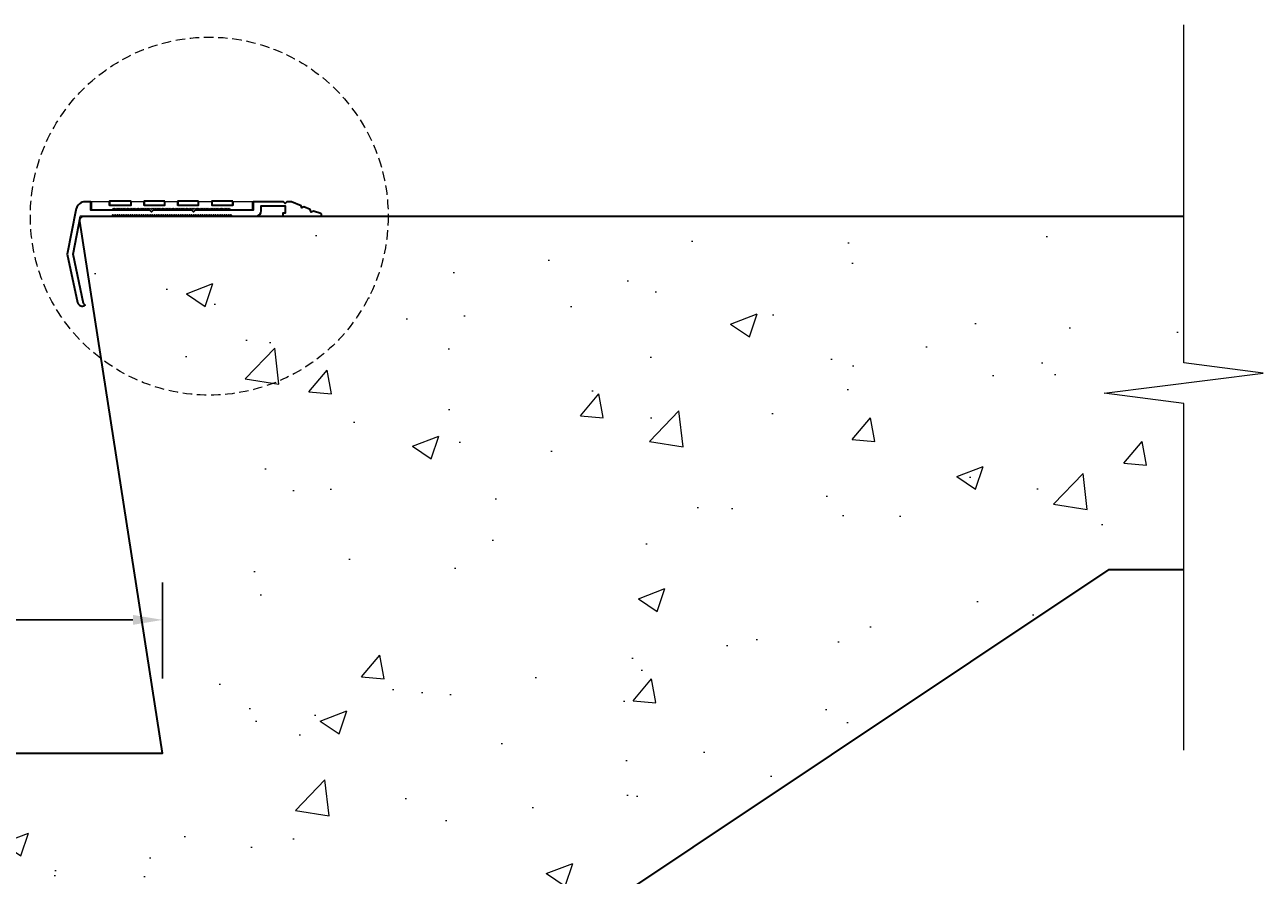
# Model space of a CAD drawing. Header units: millimetres. Extents: x -347 to 2146, y -988 to 81.
# Tile 3 of 7: x 231 to 646, y -472 to -187. Entities that reach past the tile are written whole.
import ezdxf

# ---------------------------------------------------------------- set-up
doc = ezdxf.new("R2010")
doc.units = ezdxf.units.MM
doc.linetypes.add('HIDDEN2', pattern=[4.7625, 3.175, -1.5875])
for name, color, linetype, lineweight in [('FS-DETAIL', 3, 'Continuous', 35), ('FS-DETAIL-HATCH', 253, 'Continuous', 13), ('FS-DETAIL-THIN', 8, 'Continuous', 18), ('FS-DIM', 14, 'Continuous', 15)]:
    doc.layers.add(name, color=color, linetype=linetype, lineweight=lineweight)
doc.styles.add('Arial', font='arial.ttf', dxfattribs={"height": 2.5})
doc.dimstyles.new('Diagonal_2.5mm Arial', dxfattribs={"dimtxt": 2.5, "dimasz": 2, "dimexe": 2.5, "dimexo": 5, "dimgap": 1, "dimtad": 0, "dimdec": 0, "dimzin": 0, "dimdsep": 46, "dimtxsty": 'Arial', "dimcen": 2, "dimdle": 4, "dimclrd": 256, "dimclre": 256, "dimclrt": 50, "dimaunit": 1, "dimadec": 0, "dimazin": 0, "dimtfac": 1, "dimtdec": 0, "dimtix": 1, "dimtmove": 2, "dimatfit": 3, "dimfxl": 1, "dimtvp": 1, "dimtolj": 1, "dimtzin": 0, "dimarcsym": 0})

# ---------------------------------------------------------------- blocks, each defined once
blk = doc.blocks.new('*D28')
at = {"layer": 'Defpoints', "color": 0, "transparency": 16777216}
for p in [(277.17, -386.14), (277.17, -430.8), (-22.83, -437.3)]:
    blk.add_point(p, dxfattribs=at)
at = {"layer": 'FS-DIM', "lineweight": -2, "transparency": 16777216}
for p, q in [((-22.83, -412.3), (-22.83, -373.64)), ((277.17, -405.8), (277.17, -373.64)), ((-12.83, -386.14), (267.17, -386.14))]:
    blk.add_line(p, q, dxfattribs=at)
at = {"layer": 'FS-DIM', "transparency": 16777216}
for points in [[(-12.83, -384.48), (-12.83, -387.81), (-22.83, -386.14)], [(267.17, -384.48), (267.17, -387.81), (277.17, -386.14)]]:
    blk.add_solid(points, dxfattribs=at)
at = {"layer": 'FS-DIM', "color": 50, "transparency": 16777216, "insert": (127.17, -373.37), "char_height": 12.5, "attachment_point": 5, "style": 'Arial'}
blk.add_mtext('\\A1;300', dxfattribs=at)
blk = doc.blocks.new('*D32')
at = {"layer": 'Defpoints', "color": 0, "transparency": 16777216}
for p in [(186.28, -250.8), (244.64, -250.8), (217.17, -430.8)]:
    blk.add_point(p, dxfattribs=at)
at = {"layer": 'FS-DIM', "lineweight": -2, "transparency": 16777216}
for p, q in [((219.64, -250.8), (173.78, -250.8)), ((186.28, -420.8), (186.28, -260.8)), ((192.17, -430.8), (173.78, -430.8))]:
    blk.add_line(p, q, dxfattribs=at)
at = {"layer": 'FS-DIM', "transparency": 16777216}
for points in [[(184.62, -260.8), (187.95, -260.8), (186.28, -250.8)], [(184.62, -420.8), (187.95, -420.8), (186.28, -430.8)]]:
    blk.add_solid(points, dxfattribs=at)
at = {"layer": 'FS-DIM', "color": 50, "transparency": 16777216, "insert": (173.52, -340.8), "char_height": 12.5, "attachment_point": 5, "rotation": 90, "style": 'Arial'}
blk.add_mtext('\\A1;180', dxfattribs=at)
blk = doc.blocks.new('FS_SMN110')
at = {"layer": 'FS-DETAIL'}
blk.add_lwpolyline([(50.84, 0), (58.99, 0, 0.363366), (60.63, 1.75), (60.63, 3.47), (68.69, 3.47), (68.69, 0.97), (67.9, 0.97), (67.9, 0), (80.56, 0, 0.723376), (80.56, 0.86), (78.2, 1.71), (77.33, 1.38), (77.02, 2.21), (74.95, 3.09), (74.23, 2.75), (73.97, 3.5), (70.83, 4.84), (69.23, 4.84), (68.68, 4.28), (68.12, 4.84), (57.95, 4.84), (57.95, 1.99), (38.49, 1.99), (37.94, 1.43), (37.38, 1.99), (24.4, 1.99), (23.84, 1.43), (23.28, 1.99), (3.45, 1.99), (3.45, 4.84), (1.04, 4.84, 0.280213), (-1.55, 1.98), (-4.44, -12.79), (-0.99, -29, 0.49116), (1.58, -29.88), (1.05, -29.25), (-2.47, -12.7), (0, 0), (10.53, 0), (10.9, 0.48), (11.27, 0), (11.63, 0.48), (12, 0), (12.37, 0.48), (12.73, 0), (13.1, 0.48), (13.46, 0), (13.83, 0.48), (14.2, 0), (14.56, 0.48), (14.93, 0), (15.3, 0.48), (15.66, 0), (16.03, 0.48), (16.4, 0), (16.76, 0.48), (17.13, 0), (17.49, 0.48), (17.86, 0), (18.23, 0.48), (18.59, 0), (18.96, 0.48), (19.33, 0), (19.69, 0.48), (20.06, 0), (20.43, 0.48), (20.79, 0), (21.16, 0.48), (21.53, 0), (21.89, 0.48), (22.26, 0), (22.62, 0.48), (22.99, 0), (23.36, 0.48), (23.72, 0), (24.09, 0.48), (24.46, 0), (24.82, 0.48), (25.19, 0), (25.56, 0.48), (25.92, 0), (26.29, 0.48), (26.65, 0), (27.02, 0.48), (27.39, 0), (27.75, 0.48), (28.12, 0), (28.49, 0.48), (28.85, 0), (29.22, 0.48), (29.59, 0), (29.95, 0.48), (30.32, 0), (30.69, 0.48), (31.05, 0), (31.42, 0.48), (31.78, 0), (31.78, 0), (32.15, 0.48), (32.52, 0), (32.88, 0.48), (33.25, 0), (33.62, 0.48), (33.98, 0), (34.35, 0.48), (34.72, 0), (35.08, 0.48), (35.45, 0), (35.81, 0.48), (36.18, 0), (36.55, 0.48), (36.91, 0), (37.28, 0.48), (37.65, 0), (38.01, 0.48), (38.38, 0), (38.75, 0.48), (39.11, 0), (39.48, 0.48), (39.85, 0), (40.21, 0.48), (40.58, 0), (40.94, 0.48), (41.31, 0), (41.68, 0.48), (42.04, 0), (42.41, 0.48), (42.78, 0), (43.14, 0.48), (43.51, 0), (43.88, 0.48), (44.24, 0), (44.61, 0.48), (44.97, 0), (45.34, 0.48), (45.71, 0), (46.07, 0.48), (46.44, 0), (46.81, 0.48), (47.17, 0), (47.54, 0.48), (47.91, 0), (48.27, 0.48), (48.64, 0), (49.01, 0.48), (49.37, 0), (49.74, 0.48), (50.1, 0), (50.47, 0.48)], format="xyb", close=True, dxfattribs=at)
at = {"layer": 'FS-DETAIL', "flags": 128}
for points in [[(16.96, 4.99), (9.76, 4.99), (9.76, 3.67), (16.96, 3.67)], [(28.26, 4.99), (21.33, 4.99), (21.33, 3.67), (28.26, 3.67)], [(39.58, 4.99), (32.65, 4.99), (32.65, 3.67), (39.58, 3.67)], [(51.12, 4.99), (44.08, 4.99), (44.08, 3.67), (51.12, 3.67)]]:
    blk.add_lwpolyline(points, close=True, dxfattribs=at)
at = {"layer": 'FS-DETAIL-THIN', "flags": 128}
blk.add_lwpolyline([(50.24, 2.24), (57.7, 2.24), (57.7, 4.84), (51.18, 4.84), (51.18, 3.61), (44.01, 3.61), (44.01, 4.84), (39.64, 4.84), (39.64, 3.61), (32.59, 3.61), (32.59, 4.84), (28.32, 4.84), (28.32, 3.61), (21.26, 3.61), (21.26, 4.84), (17.01, 4.84), (17.01, 3.61), (9.67, 3.61), (9.67, 4.84), (3.7, 4.84), (3.7, 2.24), (10.67, 2.24), (11.03, 2.71), (11.4, 2.24), (11.77, 2.71), (12.13, 2.24), (12.5, 2.71), (12.87, 2.24), (13.23, 2.71), (13.6, 2.24), (13.96, 2.71), (14.33, 2.24), (14.7, 2.71), (15.06, 2.24), (15.43, 2.71), (15.8, 2.24), (16.16, 2.71), (16.53, 2.24), (16.9, 2.71), (17.26, 2.24), (17.63, 2.71), (17.99, 2.24), (18.36, 2.71), (18.73, 2.24), (19.09, 2.71), (19.46, 2.24), (19.83, 2.71), (20.19, 2.24), (20.56, 2.71), (20.93, 2.24), (21.29, 2.71), (21.66, 2.24), (22.03, 2.71), (22.39, 2.24), (22.76, 2.71), (23.12, 2.24), (23.49, 2.71), (23.86, 2.24), (24.22, 2.71), (24.59, 2.24), (24.96, 2.71), (25.32, 2.24), (25.69, 2.71), (26.06, 2.24), (26.42, 2.71), (26.79, 2.24), (27.15, 2.71), (27.52, 2.24), (27.89, 2.71), (28.25, 2.24), (28.62, 2.71), (28.99, 2.24), (29.35, 2.71), (29.72, 2.24), (30.09, 2.71), (30.45, 2.24), (30.82, 2.71), (31.19, 2.24), (31.55, 2.71), (31.92, 2.24), (32.28, 2.71), (32.65, 2.24), (33.02, 2.71), (33.38, 2.24), (33.75, 2.71), (34.12, 2.24), (34.48, 2.71), (34.85, 2.24), (35.22, 2.71), (35.58, 2.24), (35.95, 2.71), (36.31, 2.24), (36.68, 2.71), (37.05, 2.24), (37.41, 2.71), (37.78, 2.24), (38.15, 2.71), (38.51, 2.24), (38.88, 2.71), (39.25, 2.24), (39.61, 2.71), (39.98, 2.24), (40.35, 2.71), (40.71, 2.24), (41.08, 2.71), (41.44, 2.24), (41.81, 2.71), (42.18, 2.24), (42.54, 2.71), (42.91, 2.24), (43.28, 2.71), (43.64, 2.24), (44.01, 2.71), (44.38, 2.24), (44.74, 2.71), (45.11, 2.24), (45.47, 2.71), (45.84, 2.24), (46.21, 2.71), (46.57, 2.24), (46.94, 2.71), (47.31, 2.24), (47.67, 2.71), (48.04, 2.24), (48.41, 2.71), (48.77, 2.24), (49.14, 2.71), (49.51, 2.24), (49.87, 2.71), (50.24, 2.24)], dxfattribs=at)

msp = doc.modelspace()

# ---------------------------------------------------------------- hatches: boundary and pattern name
at = {"layer": 'FS-DETAIL-HATCH'}
h = msp.add_hatch(dxfattribs=at)
h.set_pattern_fill('AR-CONC', color=256, scale=0.5)
h.set_pattern_definition([(50, (0.03, 0.7), (91.0923, -7.9695), [9.525, -104.775]), (355, (0.03, 0.7), (-17.622, 95.5284), [7.62, -83.82]), (100.451, (7.62, 0.04), (73.4706, 87.559), [8.095, -89.045]), (46.184, (0.03, 26.1), (135.54, -21.021), [14.287, -157.162]), (96.636, (11.33, 24.35), (118.702, 123.713), [12.143, -133.568]), (351.184, (0.03, 26.1), (118.702, 123.713), [11.43, -125.73]), (21, (12.73, 19.75), (75.807, -51.1326), [9.525, -104.775]), (326, (12.73, 19.75), (30.901, 92.094), [7.62, -83.82]), (71.451, (19.05, 15.49), (106.708, 40.9614), [8.095, -89.045]), (37.5, (0.03, 0.7), (1.5443, 42.2775), [0, -82.804, 0, -85.09, 0, -84.1375]), (7.5, (0.03, 0.7), (33.4098, 50.0903), [0, -48.514, 0, -80.899, 0, -32.0675]), (327.5, (-28.29, 0.7), (67.7953, -2.8644), [0, -31.75, 0, -99.06, 0, -131.445]), (317.5, (-40.99, 0.7), (74.0646, 12.7132), [0, -41.275, 0, -65.786, 0, -93.345])])
edge = h.paths.add_edge_path()
edge.add_line((594.6, -369.3), (619.59, -369.3))
edge.add_line((619.59, -369.3), (619.59, -313.58))
edge.add_line((619.59, -313.58), (592.92, -310.19))
edge.add_line((592.92, -310.19), (646.25, -303.41))
edge.add_line((646.25, -303.41), (619.59, -300.02))
edge.add_line((619.59, -300.02), (619.59, -250.8))
edge.add_line((619.59, -250.8), (338.37, -250.8))
edge.add_line((338.37, -250.8), (338.37, -250.82))
edge.add_line((338.37, -250.82), (335.37, -250.82))
edge.add_line((335.37, -250.82), (335.37, -258.82))
edge.add_line((335.37, -258.82), (333.37, -258.82))
edge.add_line((333.37, -258.82), (333.37, -250.82))
edge.add_line((333.37, -250.82), (330.37, -250.82))
edge.add_line((330.37, -250.82), (308.37, -250.8))
edge.add_line((308.37, -250.8), (308.37, -250.82))
edge.add_line((308.37, -250.82), (305.37, -250.82))
edge.add_line((305.37, -250.82), (305.37, -258.82))
edge.add_line((305.37, -258.82), (303.37, -258.82))
edge.add_line((303.37, -258.82), (303.37, -250.82))
edge.add_line((303.37, -250.82), (300.37, -250.82))
edge.add_line((300.37, -250.82), (278.37, -250.8))
edge.add_line((278.37, -250.8), (278.37, -250.82))
edge.add_line((278.37, -250.82), (275.37, -250.82))
edge.add_line((275.37, -250.82), (275.37, -258.82))
edge.add_line((275.37, -258.82), (273.37, -258.82))
edge.add_line((273.37, -258.82), (273.37, -250.82))
edge.add_line((273.37, -250.82), (270.37, -250.82))
edge.add_line((270.37, -250.82), (250.87, -250.8))
edge.add_arc((250.87, -252.3), 1.5, 89.9447, 188.8576)
edge.add_line((249.39, -252.53), (277.17, -430.8))
edge.add_line((277.17, -430.8), (66.16, -430.8))
edge.add_line((66.16, -430.8), (66.16, -430.82))
edge.add_line((66.16, -430.82), (63.16, -430.82))
edge.add_line((63.16, -430.82), (63.16, -438.82))
edge.add_line((63.16, -438.82), (61.16, -438.82))
edge.add_line((61.16, -438.82), (61.16, -430.82))
edge.add_line((61.16, -430.82), (58.16, -430.82))
edge.add_line((58.16, -430.82), (36.16, -430.8))
edge.add_line((36.16, -430.8), (36.16, -430.82))
edge.add_line((36.16, -430.82), (33.16, -430.82))
edge.add_line((33.16, -430.82), (33.16, -438.82))
edge.add_line((33.16, -438.82), (31.16, -438.82))
edge.add_line((31.16, -438.82), (31.16, -430.82))
edge.add_line((31.16, -430.82), (28.16, -430.82))
edge.add_line((28.16, -430.82), (6.16, -430.8))
edge.add_line((6.16, -430.8), (6.16, -430.82))
edge.add_line((6.16, -430.82), (3.66, -430.82))
edge.add_line((3.66, -430.82), (3.66, -442.82))
edge.add_line((3.66, -442.82), (0.66, -442.82))
edge.add_line((0.66, -442.82), (0.66, -430.82))
edge.add_line((0.66, -430.82), (-1.84, -430.82))
edge.add_line((-1.84, -430.82), (-21.35, -430.8))
edge.add_arc((-21.35, -432.3), 1.5, 89.9447, 188.8576)
edge.add_line((-22.83, -432.53), (4.95, -610.8))
edge.add_line((4.95, -610.8), (-209.11, -610.8))
edge.add_line((-209.11, -610.8), (-209.11, -610.82))
edge.add_line((-209.11, -610.82), (-212.11, -610.82))
edge.add_line((-212.11, -610.82), (-212.11, -618.82))
edge.add_line((-212.11, -618.82), (-214.11, -618.82))
edge.add_line((-214.11, -618.82), (-214.11, -610.82))
edge.add_line((-214.11, -610.82), (-217.11, -610.82))
edge.add_line((-217.11, -610.82), (-239.11, -610.8))
edge.add_line((-239.11, -610.8), (-239.11, -610.82))
edge.add_line((-239.11, -610.82), (-242.11, -610.82))
edge.add_line((-242.11, -610.82), (-242.11, -618.82))
edge.add_line((-242.11, -618.82), (-244.11, -618.82))
edge.add_line((-244.11, -618.82), (-244.11, -610.82))
edge.add_line((-244.11, -610.82), (-247.11, -610.82))
edge.add_line((-247.11, -610.82), (-269.11, -610.8))
edge.add_line((-269.11, -610.8), (-269.11, -610.82))
edge.add_line((-269.11, -610.82), (-272.11, -610.82))
edge.add_line((-272.11, -610.82), (-272.11, -618.82))
edge.add_line((-272.11, -618.82), (-274.11, -618.82))
edge.add_line((-274.11, -618.82), (-274.11, -610.82))
edge.add_line((-274.11, -610.82), (-277.11, -610.82))
edge.add_line((-277.11, -610.82), (-296.61, -610.8))
edge.add_arc((-296.61, -612.3), 1.5, 89.9447, 188.8576)
edge.add_line((-298.1, -612.53), (-270.31, -790.8))
edge.add_line((-270.31, -790.8), (-320.33, -790.8))
edge.add_line((-320.33, -790.8), (-320.33, -858.23))
edge.add_line((-320.33, -858.23), (-293.67, -861.62))
edge.add_line((-293.67, -861.62), (-347, -868.4))
edge.add_line((-347, -868.4), (-320.33, -871.79))
edge.add_line((-320.33, -871.79), (-320.33, -927.51))
edge.add_line((-320.33, -927.51), (-242.21, -927.51))
edge.add_line((-242.21, -927.51), (594.6, -369.3))

# ---------------------------------------------------------------- linework, layer by layer
at = {"layer": 'FS-DETAIL', "flags": 128}
msp.add_lwpolyline([(-320.33, -790.8), (-270.31, -790.8), (-298.1, -612.53, -0.460253), (-296.61, -610.8), (-274.61, -610.8), (4.95, -610.8), (-22.83, -432.53, -0.460253), (-21.35, -430.8), (0.66, -430.8), (277.17, -430.8), (249.39, -252.53, -0.460253), (250.87, -250.8), (319.87, -250.8), (619.59, -250.8)], format="xyb", dxfattribs=at)
msp.add_lwpolyline([(-320.33, -927.51), (-242.21, -927.51), (594.6, -369.3), (619.59, -369.3)], dxfattribs=at)
at = {"layer": 'FS-DETAIL-THIN'}
msp.add_lwpolyline([(619.59, -429.79), (619.59, -313.58), (592.92, -310.19), (646.25, -303.41), (619.59, -300.02), (619.59, -186.66)], dxfattribs=at)
at = {"layer": 'FS-DETAIL-THIN', "linetype": 'HIDDEN2'}
msp.add_circle((292.8, -250.8), 60, dxfattribs=at)

# ---------------------------------------------------------------- block references
at = {"layer": 'FS-DETAIL'}
msp.add_blockref('FS_SMN110', (249.6, -250.8), dxfattribs=at)

# ---------------------------------------------------------------- dimensions: what is measured, and where the dimension line sits
at = {"layer": 'FS-DIM'}
dim = msp.add_linear_dim(base=(186.28, -250.8), p1=(217.17, -430.8), p2=(244.64, -250.8), angle=90, dimstyle='Diagonal_2.5mm Arial', override={"dimdec": 0}, dxfattribs=at)
dim.commit()
dim.dimension.update_dxf_attribs({"geometry": '*D32', "text_midpoint": (173.52, -340.8)})
dim = msp.add_linear_dim(base=(277.17, -386.14), p1=(-22.83, -437.3), p2=(277.17, -430.8), dimstyle='Diagonal_2.5mm Arial', override={"dimdec": 0}, dxfattribs=at)
dim.commit()
dim.dimension.update_dxf_attribs({"geometry": '*D28', "text_midpoint": (127.17, -373.37)})

doc.saveas('drawing.dxf')
